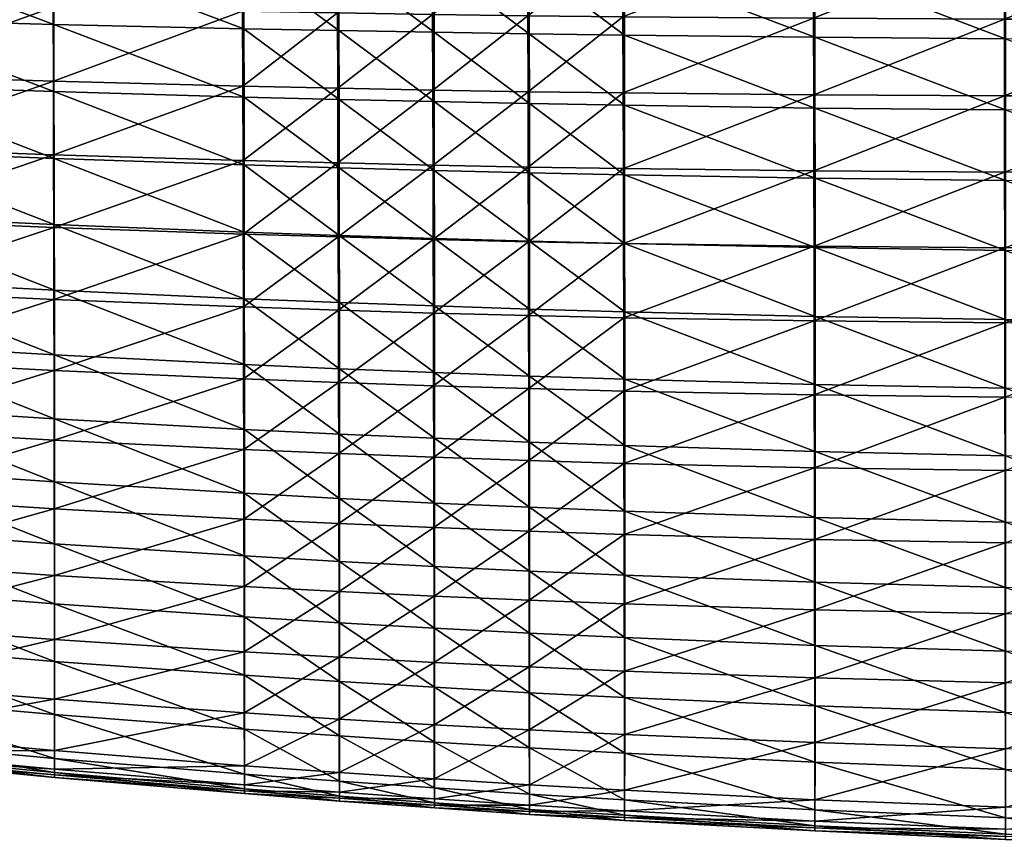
# Model space of a CAD drawing. Header units: millimetres. Extents: x -265 to 265, y -281 to 271.
# Tile 22 of 187: x -118 to -52, y -280 to -224. Entities that reach past the tile are written whole.
import ezdxf

# ---------------------------------------------------------------- set-up
doc = ezdxf.new("R2010")
doc.units = ezdxf.units.MM
doc.header["$MEASUREMENT"] = 0
doc.layers.add('Výchozí', color=7, linetype='Continuous', true_color=0x000000)

msp = doc.modelspace()

# ---------------------------------------------------------------- meshes
at = {"layer": 'Výchozí'}
mesh = msp.add_polyface(dxfattribs=at)
corners = [(-141.89, -219.368, 422.412), (-148.291, -219.201, 423.253), (-148.302, -214.839, 422.149), (-141.904, -214.95, 421.26), (-129.059, -219.667, 420.948), (-129.075, -215.146, 419.723), (-116.203, -219.924, 419.728), (-116.219, -215.311, 418.456), (-103.327, -220.14, 418.706), (-141.874, -223.755, 423.628), (-148.278, -223.535, 424.421), (-129.041, -224.153, 422.239), (-116.186, -224.497, 421.067), (-141.864, -228.125, 424.86), (-148.27, -227.853, 425.616), (-129.029, -228.62, 423.529), (-116.175, -229.051, 422.397), (-141.855, -232.469, 426.141), (-148.173, -222.403, 473.543), (-151.364, -227.087, 473.54), (-148.174, -227.221, 473.05), (-141.802, -222.615, 472.483), (-141.798, -227.478, 472.045), (-129.04, -223.001, 470.441), (-129.028, -227.947, 470.109), (-116.234, -223.333, 468.586), (-116.218, -228.35, 468.342), (-103.406, -223.607, 467.001), (-148.172, -217.559, 473.832), (-151.361, -222.294, 474.06), (-141.808, -217.724, 472.704), (-129.058, -218.025, 470.534), (-116.258, -218.286, 468.576), (-103.433, -218.5, 466.923), (-148.172, -212.695, 473.899), (-151.357, -217.475, 474.381), (-141.814, -212.81, 472.705), (-129.076, -213.024, 470.415), (-116.282, -213.211, 468.362), (-103.459, -213.364, 466.65), (-145.104, -210.468, 420.717), (-141.903, -210.49, 420.273), (-138.699, -210.512, 419.85), (-135.493, -210.532, 419.448), (-132.285, -210.551, 419.064), (-129.075, -210.569, 418.7), (-125.862, -210.586, 418.352), (-122.649, -210.603, 418.021), (-119.435, -210.619, 417.706), (-116.218, -210.634, 417.406), (-148.303, -212.037, 421.519), (-113.001, -210.648, 417.12), (-109.783, -210.662, 416.848), (-148.301, -210.445, 421.184), (-148.174, -209.476, 473.802), (-123.34, -208.044, 469.198), (-134.686, -207.945, 471.174)]
mesh.append_faces([[corners[k] for k in face] for face in [(0, 1, 2, 2), (0, 2, 3, 3), (4, 0, 3, 3), (4, 3, 5, 5), (6, 4, 5, 5), (6, 5, 7, 7), (8, 6, 7, 7), (9, 10, 1, 1), (9, 1, 0, 0), (11, 9, 0, 0), (11, 0, 4, 4), (12, 11, 4, 4), (12, 4, 6, 6), (13, 14, 10, 10), (13, 10, 9, 9), (15, 13, 9, 9), (15, 9, 11, 11), (16, 15, 11, 11), (16, 11, 12, 12), (17, 14, 13, 13), (18, 19, 20, 20), (21, 18, 20, 20), (21, 20, 22, 22), (23, 21, 22, 22), (23, 22, 24, 24), (25, 23, 24, 24), (25, 24, 26, 26), (27, 25, 26, 26), (28, 29, 18, 18), (30, 28, 18, 18), (30, 18, 21, 21), (31, 30, 21, 21), (31, 21, 23, 23), (32, 31, 23, 23), (32, 23, 25, 25), (33, 32, 25, 25), (34, 35, 28, 28), (36, 34, 28, 28), (36, 28, 30, 30), (37, 36, 30, 30), (37, 30, 31, 31), (38, 37, 31, 31), (38, 31, 32, 32), (39, 38, 32, 32), (3, 40, 41, 41), (3, 42, 43, 43), (42, 3, 41, 41), (44, 45, 5, 5), (46, 47, 5, 5), (47, 48, 7, 7), (5, 45, 46, 46), (5, 43, 44, 44), (7, 48, 49, 49), (50, 40, 3, 3), (50, 3, 2, 2), (7, 49, 51, 51), (51, 52, 7, 7), (3, 43, 5, 5), (50, 53, 40, 40), (47, 7, 5, 5), (36, 54, 34, 34), (38, 55, 37, 37), (56, 36, 37, 37)]])
mesh = msp.add_polyface(dxfattribs=at)
corners = [(-103.327, -220.14, 418.706), (-116.219, -215.311, 418.456), (-103.341, -215.448, 417.411), (-96.883, -220.233, 418.259), (-96.896, -215.506, 416.962), (-90.438, -220.317, 417.852), (-90.448, -215.557, 416.555), (-83.991, -220.391, 417.479), (-84.001, -215.604, 416.186), (-103.312, -224.79, 420.068), (-116.186, -224.497, 421.067), (-116.203, -219.924, 419.728), (-96.87, -224.918, 419.625), (-90.426, -225.034, 419.217), (-83.981, -225.137, 418.841), (-103.302, -229.42, 421.42), (-116.175, -229.051, 422.397), (-96.861, -229.581, 420.983), (-90.419, -229.727, 420.577), (-83.975, -229.858, 420.2), (-103.295, -234.014, 422.813), (-96.854, -234.208, 422.382), (-90.413, -234.384, 421.98), (-103.406, -223.607, 467.001), (-116.218, -228.35, 468.342), (-103.388, -228.683, 466.818), (-96.97, -223.722, 466.309), (-96.952, -228.824, 466.147), (-90.525, -223.823, 465.68), (-90.509, -228.947, 465.533), (-84.082, -223.91, 465.109), (-84.066, -229.054, 464.973), (-103.433, -218.5, 466.923), (-116.234, -223.333, 468.586), (-96.996, -218.59, 466.211), (-90.549, -218.669, 465.569), (-84.104, -218.736, 464.992), (-103.459, -213.364, 466.65), (-116.258, -218.286, 468.576), (-97.02, -213.428, 465.922), (-90.571, -213.484, 465.272), (-84.125, -213.532, 464.692), (-106.563, -210.675, 416.589), (-103.342, -210.687, 416.342), (-100.12, -210.699, 416.108), (-109.783, -210.662, 416.848), (-96.896, -210.71, 415.885), (-93.672, -210.72, 415.674), (-90.448, -210.73, 415.473), (-87.225, -210.74, 415.283), (-84.001, -210.749, 415.103), (-102.983, -208.189, 466.299), (-113.969, -208.117, 467.747), (-116.282, -213.211, 468.362), (-93.501, -208.241, 465.254), (-90.078, -208.258, 464.92)]
mesh.append_faces([[corners[k] for k in face] for face in [(0, 1, 2, 2), (3, 0, 2, 2), (3, 2, 4, 4), (5, 3, 4, 4), (5, 4, 6, 6), (7, 5, 6, 6), (7, 6, 8, 8), (9, 10, 11, 11), (9, 11, 0, 0), (12, 9, 0, 0), (12, 0, 3, 3), (13, 12, 3, 3), (13, 3, 5, 5), (14, 13, 5, 5), (14, 5, 7, 7), (15, 16, 10, 10), (15, 10, 9, 9), (17, 15, 9, 9), (17, 9, 12, 12), (18, 17, 12, 12), (18, 12, 13, 13), (19, 18, 13, 13), (19, 13, 14, 14), (20, 16, 15, 15), (21, 15, 17, 17), (22, 17, 18, 18), (23, 24, 25, 25), (26, 23, 25, 25), (26, 25, 27, 27), (28, 26, 27, 27), (28, 27, 29, 29), (30, 28, 29, 29), (30, 29, 31, 31), (32, 33, 23, 23), (34, 32, 23, 23), (34, 23, 26, 26), (35, 34, 26, 26), (35, 26, 28, 28), (36, 35, 28, 28), (36, 28, 30, 30), (37, 38, 32, 32), (39, 37, 32, 32), (39, 32, 34, 34), (40, 39, 34, 34), (40, 34, 35, 35), (41, 40, 35, 35), (41, 35, 36, 36), (42, 43, 2, 2), (43, 44, 2, 2), (2, 45, 42, 42), (45, 2, 1, 1), (4, 2, 44, 44), (4, 46, 47, 47), (6, 48, 49, 49), (48, 6, 47, 47), (50, 8, 49, 49), (49, 8, 6, 6), (4, 47, 6, 6), (4, 44, 46, 46), (39, 51, 37, 37), (37, 52, 53, 53), (40, 54, 39, 39), (41, 55, 40, 40), (55, 54, 40, 40)]])
mesh = msp.add_polyface(dxfattribs=at)
corners = [(-77.544, -220.457, 417.14), (-83.991, -220.391, 417.479), (-84.001, -215.604, 416.186), (-77.552, -215.644, 415.854), (-64.639, -220.561, 416.558), (-64.645, -215.707, 415.293), (-77.535, -225.228, 418.496), (-83.981, -225.137, 418.841), (-64.632, -225.374, 417.892), (-77.529, -229.974, 419.852), (-83.975, -229.858, 420.2), (-64.628, -230.161, 419.238), (-77.525, -234.683, 421.257), (-83.97, -234.542, 421.605), (-64.625, -234.911, 420.637), (-77.521, -239.347, 422.73), (-83.966, -239.182, 423.076), (-64.623, -239.616, 422.108), (-77.519, -243.965, 424.279), (-83.963, -243.776, 424.623), (-64.622, -244.274, 423.66), (-77.517, -248.527, 425.913), (-83.961, -248.314, 426.252), (-64.62, -248.878, 425.3), (-77.515, -253.029, 427.643), (-83.959, -252.793, 427.977), (-64.62, -253.421, 427.039), (-77.585, -244.362, 462.946), (-84.029, -244.216, 463.419), (-84.019, -249.164, 462.527), (-77.575, -249.332, 462.074), (-64.682, -244.583, 462.108), (-64.674, -249.589, 461.267), (-77.597, -239.34, 463.63), (-84.041, -239.214, 464.119), (-64.691, -239.526, 462.768), (-77.608, -234.264, 464.135), (-84.054, -234.157, 464.636), (-64.701, -234.421, 463.257), (-77.622, -229.143, 464.462), (-84.066, -229.054, 464.973), (-64.712, -229.272, 463.575), (-77.636, -223.983, 464.594), (-84.082, -223.91, 465.109), (-64.724, -224.087, 463.707), (-77.657, -218.793, 464.475), (-84.104, -218.736, 464.992), (-64.74, -218.874, 463.604), (-77.676, -213.573, 464.178), (-84.125, -213.532, 464.692), (-64.755, -213.633, 463.328), (-84.001, -210.749, 415.103), (-80.778, -210.757, 414.932), (-77.553, -210.766, 414.771), (-74.328, -210.773, 414.619), (-71.101, -210.78, 414.476), (-67.874, -210.787, 414.341), (-82.809, -208.29, 464.279), (-86.516, -208.274, 464.595), (-74.944, -208.32, 463.681)]
mesh.append_faces([[corners[k] for k in face] for face in [(0, 1, 2, 2), (0, 2, 3, 3), (4, 0, 3, 3), (4, 3, 5, 5), (6, 7, 1, 1), (6, 1, 0, 0), (8, 6, 0, 0), (9, 10, 7, 7), (9, 7, 6, 6), (11, 9, 6, 6), (12, 13, 10, 10), (12, 10, 9, 9), (14, 12, 9, 9), (15, 16, 13, 13), (15, 13, 12, 12), (17, 15, 12, 12), (18, 19, 16, 16), (18, 16, 15, 15), (20, 18, 15, 15), (21, 22, 19, 19), (21, 19, 18, 18), (23, 21, 18, 18), (24, 25, 22, 22), (24, 22, 21, 21), (26, 24, 21, 21), (27, 28, 29, 29), (27, 29, 30, 30), (31, 27, 30, 30), (31, 30, 32, 32), (33, 34, 28, 28), (33, 28, 27, 27), (35, 33, 27, 27), (35, 27, 31, 31), (36, 37, 34, 34), (36, 34, 33, 33), (38, 36, 33, 33), (38, 33, 35, 35), (39, 40, 37, 37), (39, 37, 36, 36), (41, 39, 36, 36), (41, 36, 38, 38), (42, 43, 40, 40), (42, 40, 39, 39), (44, 42, 39, 39), (44, 39, 41, 41), (45, 46, 43, 43), (45, 43, 42, 42), (47, 45, 42, 42), (47, 42, 44, 44), (48, 49, 46, 46), (48, 46, 45, 45), (50, 48, 45, 45), (50, 45, 47, 47), (2, 51, 52, 52), (53, 54, 3, 3), (3, 52, 53, 53), (55, 3, 54, 54), (5, 55, 56, 56), (3, 2, 52, 52), (55, 5, 3, 3), (57, 58, 49, 49), (50, 59, 48, 48), (57, 49, 48, 48)]])
mesh = msp.add_polyface(dxfattribs=at)
corners = [(-51.725, -220.629, 416.091), (-64.639, -220.561, 416.558), (-64.645, -215.707, 415.293), (-51.729, -215.748, 414.856), (-38.806, -220.662, 415.73), (-64.632, -225.374, 417.892), (-77.544, -220.457, 417.14), (-51.721, -225.472, 417.397), (-38.803, -225.522, 417.002), (-64.628, -230.161, 419.238), (-77.535, -225.228, 418.496), (-51.718, -230.288, 418.726), (-38.801, -230.355, 418.31), (-64.625, -234.911, 420.637), (-77.529, -229.974, 419.852), (-51.717, -235.067, 420.115), (-38.8, -235.153, 419.685), (-64.623, -239.616, 422.108), (-77.525, -234.683, 421.257), (-51.715, -239.804, 421.58), (-38.799, -239.911, 421.143), (-64.622, -244.274, 423.66), (-77.521, -239.347, 422.73), (-51.714, -244.494, 423.131), (-38.799, -244.624, 422.69), (-64.62, -248.878, 425.3), (-77.519, -243.965, 424.279), (-51.714, -249.131, 424.774), (-38.798, -249.285, 424.334), (-64.62, -253.421, 427.039), (-77.517, -248.527, 425.913), (-51.714, -253.709, 426.52), (-51.768, -244.707, 461.402), (-64.682, -244.583, 462.108), (-64.674, -249.589, 461.267), (-51.761, -249.741, 460.585), (-38.841, -244.736, 460.817), (-51.775, -239.625, 462.048), (-64.691, -239.526, 462.768), (-38.847, -239.639, 461.454), (-51.783, -234.5, 462.529), (-64.701, -234.421, 463.257), (-38.853, -234.503, 461.937), (-51.792, -229.336, 462.849), (-64.712, -229.272, 463.575), (-38.859, -229.334, 462.266), (-51.801, -224.138, 462.994), (-64.724, -224.087, 463.707), (-38.866, -224.136, 462.432), (-51.813, -218.915, 462.922), (-64.74, -218.874, 463.604), (-38.875, -218.917, 462.404), (-51.825, -213.667, 462.684), (-64.755, -213.633, 463.328), (-38.883, -213.676, 462.215), (-67.874, -210.787, 414.341), (-64.646, -210.793, 414.214), (-61.417, -210.799, 414.095), (-58.188, -210.805, 413.984), (-54.959, -210.81, 413.88), (-51.729, -210.815, 413.784), (-48.5, -210.819, 413.695), (-45.27, -210.823, 413.613), (-38.808, -215.769, 414.53), (-47.396, -208.392, 462.232), (-61.948, -208.36, 462.884)]
mesh.append_faces([[corners[k] for k in face] for face in [(0, 1, 2, 2), (0, 2, 3, 3), (4, 0, 3, 3), (5, 6, 1, 1), (7, 5, 1, 1), (7, 1, 0, 0), (8, 7, 0, 0), (9, 10, 5, 5), (11, 9, 5, 5), (11, 5, 7, 7), (12, 11, 7, 7), (13, 14, 9, 9), (15, 13, 9, 9), (15, 9, 11, 11), (16, 15, 11, 11), (17, 18, 13, 13), (19, 17, 13, 13), (19, 13, 15, 15), (20, 19, 15, 15), (21, 22, 17, 17), (23, 21, 17, 17), (23, 17, 19, 19), (24, 23, 19, 19), (25, 26, 21, 21), (27, 25, 21, 21), (27, 21, 23, 23), (28, 27, 23, 23), (29, 30, 25, 25), (31, 25, 27, 27), (32, 33, 34, 34), (32, 34, 35, 35), (36, 32, 35, 35), (37, 38, 33, 33), (37, 33, 32, 32), (39, 37, 32, 32), (40, 41, 38, 38), (40, 38, 37, 37), (42, 40, 37, 37), (43, 44, 41, 41), (43, 41, 40, 40), (45, 43, 40, 40), (46, 47, 44, 44), (46, 44, 43, 43), (48, 46, 43, 43), (48, 43, 45, 45), (49, 50, 47, 47), (49, 47, 46, 46), (51, 49, 46, 46), (51, 46, 48, 48), (52, 53, 50, 50), (52, 50, 49, 49), (54, 52, 49, 49), (54, 49, 51, 51), (55, 56, 2, 2), (57, 58, 2, 2), (58, 59, 3, 3), (2, 56, 57, 57), (60, 3, 59, 59), (3, 60, 61, 61), (62, 3, 61, 61), (62, 63, 3, 3), (58, 3, 2, 2), (54, 64, 52, 52), (52, 65, 53, 53)]])
mesh = msp.add_polyface(dxfattribs=at)
corners = [(-141.855, -232.469, 426.141), (-148.263, -232.146, 426.863), (-148.27, -227.853, 425.616), (-129.02, -233.058, 424.864), (-141.864, -228.125, 424.86), (-129.029, -228.62, 423.529), (-116.166, -233.572, 423.768), (-116.175, -229.051, 422.397), (-141.848, -236.782, 427.488), (-148.256, -236.41, 428.178), (-129.011, -237.46, 426.263), (-116.158, -238.054, 425.202), (-148.249, -240.644, 429.57), (-151.455, -236.216, 428.548), (-141.84, -241.061, 428.911), (-129.004, -241.824, 427.734), (-116.151, -242.495, 426.707), (-148.243, -244.837, 431.048), (-151.449, -240.426, 429.923), (-141.833, -245.297, 430.418), (-128.997, -246.141, 429.286), (-116.146, -246.885, 428.293), (-148.236, -248.984, 432.627), (-151.443, -244.597, 431.385), (-141.827, -249.485, 432.024), (-128.991, -250.405, 430.934), (-116.141, -251.219, 429.971), (-141.789, -246.479, 468.303), (-148.18, -246.052, 469.096), (-148.182, -250.597, 467.596), (-128.994, -247.258, 466.773), (-141.788, -251.064, 466.855), (-148.178, -241.418, 470.386), (-151.375, -245.83, 469.488), (-141.79, -241.805, 469.541), (-129.001, -242.51, 467.909), (-116.182, -243.119, 466.404), (-116.172, -247.934, 465.36), (-148.176, -236.737, 471.469), (-151.372, -241.217, 470.803), (-141.792, -237.082, 470.572), (-129.009, -237.709, 468.838), (-116.193, -238.251, 467.244), (-148.175, -232.001, 472.357), (-151.369, -236.557, 471.91), (-141.795, -232.303, 471.406), (-129.019, -232.852, 469.571), (-116.205, -233.325, 467.89), (-148.174, -227.221, 473.05), (-151.366, -231.844, 472.823), (-141.798, -227.478, 472.045), (-129.028, -227.947, 470.109), (-116.218, -228.35, 468.342), (-103.388, -228.683, 466.818)]
mesh.append_faces([[corners[k] for k in face] for face in [(0, 1, 2, 2), (3, 0, 4, 4), (3, 4, 5, 5), (6, 3, 5, 5), (6, 5, 7, 7), (8, 9, 1, 1), (8, 1, 0, 0), (10, 8, 0, 0), (10, 0, 3, 3), (11, 10, 3, 3), (11, 3, 6, 6), (12, 13, 9, 9), (14, 12, 9, 9), (14, 9, 8, 8), (15, 14, 8, 8), (15, 8, 10, 10), (16, 15, 10, 10), (16, 10, 11, 11), (17, 18, 12, 12), (19, 17, 12, 12), (19, 12, 14, 14), (20, 19, 14, 14), (20, 14, 15, 15), (21, 20, 15, 15), (21, 15, 16, 16), (22, 23, 17, 17), (24, 22, 17, 17), (24, 17, 19, 19), (25, 24, 19, 19), (25, 19, 20, 20), (26, 25, 20, 20), (26, 20, 21, 21), (27, 28, 29, 29), (30, 27, 31, 31), (32, 33, 28, 28), (34, 32, 28, 28), (34, 28, 27, 27), (35, 34, 27, 27), (35, 27, 30, 30), (36, 35, 30, 30), (36, 30, 37, 37), (38, 39, 32, 32), (40, 38, 32, 32), (40, 32, 34, 34), (41, 40, 34, 34), (41, 34, 35, 35), (42, 41, 35, 35), (42, 35, 36, 36), (43, 44, 38, 38), (45, 43, 38, 38), (45, 38, 40, 40), (46, 45, 40, 40), (46, 40, 41, 41), (47, 46, 41, 41), (47, 41, 42, 42), (48, 49, 43, 43), (50, 48, 43, 43), (50, 43, 45, 45), (51, 50, 45, 45), (51, 45, 46, 46), (52, 51, 46, 46), (52, 46, 47, 47), (53, 52, 47, 47)]])
mesh = msp.add_polyface(dxfattribs=at)
corners = [(-103.295, -234.014, 422.813), (-116.166, -233.572, 423.768), (-116.175, -229.051, 422.397), (-96.854, -234.208, 422.382), (-103.302, -229.42, 421.42), (-90.413, -234.384, 421.98), (-96.861, -229.581, 420.983), (-83.97, -234.542, 421.605), (-90.419, -229.727, 420.577), (-83.975, -229.858, 420.2), (-103.288, -238.567, 424.27), (-116.158, -238.054, 425.202), (-96.85, -238.792, 423.846), (-90.409, -238.998, 423.448), (-83.966, -239.182, 423.076), (-103.282, -243.075, 425.798), (-116.151, -242.495, 426.707), (-96.845, -243.331, 425.382), (-90.405, -243.565, 424.99), (-83.963, -243.776, 424.623), (-103.278, -247.53, 427.406), (-116.146, -246.885, 428.293), (-96.841, -247.816, 426.999), (-90.402, -248.077, 426.614), (-83.961, -248.314, 426.252), (-103.274, -251.927, 429.107), (-96.838, -252.242, 428.709), (-90.4, -252.53, 428.332), (-103.344, -243.631, 465.078), (-116.182, -243.119, 466.404), (-116.172, -247.934, 465.36), (-103.332, -248.505, 464.108), (-96.91, -243.851, 464.483), (-96.898, -248.751, 463.542), (-90.471, -244.045, 463.93), (-90.459, -248.971, 463.016), (-84.029, -244.216, 463.419), (-84.019, -249.164, 462.527), (-103.357, -238.703, 465.849), (-116.193, -238.251, 467.244), (-96.923, -238.895, 465.225), (-90.482, -239.065, 464.65), (-84.041, -239.214, 464.119), (-103.372, -233.717, 466.428), (-116.205, -233.325, 467.89), (-96.938, -233.884, 465.78), (-90.495, -234.03, 465.183), (-84.054, -234.157, 464.636), (-103.388, -228.683, 466.818), (-96.952, -228.824, 466.147), (-90.509, -228.947, 465.533), (-84.066, -229.054, 464.973)]
mesh.append_faces([[corners[k] for k in face] for face in [(0, 1, 2, 2), (3, 0, 4, 4), (5, 3, 6, 6), (7, 5, 8, 8), (7, 8, 9, 9), (10, 11, 1, 1), (10, 1, 0, 0), (12, 10, 0, 0), (12, 0, 3, 3), (13, 12, 3, 3), (13, 3, 5, 5), (14, 13, 5, 5), (14, 5, 7, 7), (15, 16, 11, 11), (15, 11, 10, 10), (17, 15, 10, 10), (17, 10, 12, 12), (18, 17, 12, 12), (18, 12, 13, 13), (19, 18, 13, 13), (19, 13, 14, 14), (20, 21, 16, 16), (20, 16, 15, 15), (22, 20, 15, 15), (22, 15, 17, 17), (23, 22, 17, 17), (23, 17, 18, 18), (24, 23, 18, 18), (24, 18, 19, 19), (25, 21, 20, 20), (26, 20, 22, 22), (27, 22, 23, 23), (28, 29, 30, 30), (28, 30, 31, 31), (32, 28, 31, 31), (32, 31, 33, 33), (34, 32, 33, 33), (34, 33, 35, 35), (36, 34, 35, 35), (36, 35, 37, 37), (38, 39, 29, 29), (38, 29, 28, 28), (40, 38, 28, 28), (40, 28, 32, 32), (41, 40, 32, 32), (41, 32, 34, 34), (42, 41, 34, 34), (42, 34, 36, 36), (43, 44, 39, 39), (43, 39, 38, 38), (45, 43, 38, 38), (45, 38, 40, 40), (46, 45, 40, 40), (46, 40, 41, 41), (47, 46, 41, 41), (47, 41, 42, 42), (48, 44, 43, 43), (49, 48, 43, 43), (49, 43, 45, 45), (50, 49, 45, 45), (50, 45, 46, 46), (51, 50, 46, 46), (51, 46, 47, 47)]])
mesh = msp.add_polyface(dxfattribs=at)
corners = [(-103.274, -251.927, 429.107), (-116.141, -251.219, 429.971), (-116.146, -246.885, 428.293), (-128.985, -254.606, 432.698), (-141.827, -249.485, 432.024), (-128.991, -250.405, 430.934), (-116.137, -255.487, 431.763), (-103.271, -256.256, 430.92), (-128.981, -258.725, 434.606), (-141.821, -253.613, 433.749), (-116.133, -259.669, 433.696), (-128.978, -262.732, 436.705), (-141.815, -257.663, 435.625), (-116.131, -263.738, 435.815), (-128.975, -266.57, 439.068), (-141.811, -261.605, 437.696), (-116.13, -267.636, 438.194), (-128.973, -270.11, 441.82), (-141.806, -265.38, 440.037), (-116.13, -271.236, 440.957), (-128.972, -273.018, 445.2), (-141.802, -268.857, 442.775), (-116.13, -274.208, 444.345), (-128.971, -273.955, 447.238), (-141.798, -271.7, 446.143), (-116.131, -275.174, 446.396), (-128.971, -274.266, 449.404), (-141.797, -272.607, 448.166), (-116.132, -275.495, 448.573), (-128.971, -274.102, 450.557), (-141.795, -272.909, 450.32), (-116.132, -275.322, 449.727), (-128.972, -273.731, 451.684), (-141.795, -272.755, 451.472), (-116.133, -274.933, 450.851), (-128.972, -272.53, 453.778), (-141.794, -272.401, 452.603), (-116.134, -273.682, 452.924), (-103.281, -274.705, 452.162), (-128.973, -269.155, 457.121), (-141.793, -271.251, 454.719), (-116.138, -270.206, 456.183), (-103.287, -271.13, 455.343), (-128.976, -265.186, 459.778), (-141.789, -264.099, 460.903), (-141.791, -267.978, 458.147), (-116.143, -266.151, 458.744), (-103.294, -266.99, 457.817), (-128.979, -260.925, 461.979), (-141.788, -259.918, 463.205), (-116.148, -261.812, 460.848), (-103.302, -262.578, 459.835), (-128.983, -256.483, 463.841), (-141.788, -255.554, 465.168), (-116.155, -257.298, 462.614), (-103.311, -257.996, 461.518), (-128.988, -251.918, 465.426), (-116.163, -252.663, 464.105), (-103.32, -253.297, 462.929), (-128.994, -247.258, 466.773), (-141.788, -251.064, 466.855), (-116.172, -247.934, 465.36), (-103.332, -248.505, 464.108)]
mesh.append_faces([[corners[k] for k in face] for face in [(0, 1, 2, 2), (3, 4, 5, 5), (6, 3, 5, 5), (6, 5, 1, 1), (7, 6, 1, 1), (8, 9, 3, 3), (10, 8, 3, 3), (10, 3, 6, 6), (11, 12, 8, 8), (13, 11, 8, 8), (13, 8, 10, 10), (14, 15, 11, 11), (16, 14, 11, 11), (16, 11, 13, 13), (17, 18, 14, 14), (19, 17, 14, 14), (19, 14, 16, 16), (20, 21, 17, 17), (22, 20, 17, 17), (22, 17, 19, 19), (23, 24, 20, 20), (25, 23, 20, 20), (25, 20, 22, 22), (26, 27, 23, 23), (28, 26, 23, 23), (28, 23, 25, 25), (29, 30, 26, 26), (31, 29, 26, 26), (31, 26, 28, 28), (32, 33, 29, 29), (34, 32, 29, 29), (34, 29, 31, 31), (35, 36, 32, 32), (37, 35, 32, 32), (37, 32, 34, 34), (38, 37, 34, 34), (39, 40, 35, 35), (41, 39, 35, 35), (41, 35, 37, 37), (42, 41, 37, 37), (43, 44, 45, 45), (43, 45, 39, 39), (46, 43, 39, 39), (46, 39, 41, 41), (47, 46, 41, 41), (48, 49, 44, 44), (48, 44, 43, 43), (50, 48, 43, 43), (50, 43, 46, 46), (51, 50, 46, 46), (52, 53, 49, 49), (52, 49, 48, 48), (54, 52, 48, 48), (54, 48, 50, 50), (55, 54, 50, 50), (56, 53, 52, 52), (57, 56, 52, 52), (57, 52, 54, 54), (58, 57, 54, 54), (59, 60, 56, 56), (61, 59, 56, 56), (61, 56, 57, 57), (62, 61, 57, 57)]])
mesh = msp.add_polyface(dxfattribs=at)
corners = [(-96.838, -252.242, 428.709), (-103.274, -251.927, 429.107), (-103.278, -247.53, 427.406), (-90.4, -252.53, 428.332), (-96.841, -247.816, 426.999), (-83.959, -252.793, 427.977), (-90.402, -248.077, 426.614), (-83.961, -248.314, 426.252), (-103.271, -256.256, 430.92), (-116.141, -251.219, 429.971), (-96.836, -256.599, 430.531), (-90.398, -256.914, 430.162), (-83.958, -257.201, 429.814), (-103.27, -260.497, 432.873), (-116.133, -259.669, 433.696), (-116.137, -255.487, 431.763), (-96.835, -260.867, 432.492), (-90.398, -261.209, 432.131), (-83.958, -261.521, 431.79), (-103.27, -264.623, 435.009), (-116.131, -263.738, 435.815), (-96.835, -265.021, 434.636), (-90.398, -265.388, 434.283), (-83.958, -265.725, 433.95), (-103.27, -268.578, 437.402), (-116.13, -267.636, 438.194), (-96.836, -269.002, 437.036), (-90.399, -269.396, 436.689), (-83.96, -269.758, 436.362), (-103.271, -272.236, 440.176), (-116.13, -271.236, 440.957), (-96.838, -272.689, 439.815), (-96.861, -267.364, 457.394), (-103.294, -266.99, 457.817), (-103.287, -271.13, 455.343), (-90.424, -267.705, 456.999), (-96.854, -271.544, 454.96), (-103.302, -262.578, 459.835), (-116.143, -266.151, 458.744), (-96.869, -262.915, 459.373), (-90.432, -263.222, 458.941), (-83.992, -263.499, 458.538), (-83.985, -268.016, 456.63), (-103.311, -257.996, 461.518), (-116.148, -261.812, 460.848), (-96.878, -258.301, 461.019), (-90.44, -258.577, 460.553), (-84, -258.823, 460.118), (-103.32, -253.297, 462.929), (-116.155, -257.298, 462.614), (-96.888, -253.571, 462.396), (-90.449, -253.818, 461.898), (-84.009, -254.037, 461.435), (-103.332, -248.505, 464.108), (-116.163, -252.663, 464.105), (-96.898, -248.751, 463.542), (-90.459, -248.971, 463.016), (-84.019, -249.164, 462.527)]
mesh.append_faces([[corners[k] for k in face] for face in [(0, 1, 2, 2), (3, 0, 4, 4), (5, 3, 6, 6), (5, 6, 7, 7), (8, 9, 1, 1), (10, 8, 1, 1), (10, 1, 0, 0), (11, 10, 0, 0), (11, 0, 3, 3), (12, 11, 3, 3), (13, 14, 15, 15), (13, 15, 8, 8), (16, 13, 8, 8), (16, 8, 10, 10), (17, 16, 10, 10), (17, 10, 11, 11), (18, 17, 11, 11), (19, 20, 14, 14), (19, 14, 13, 13), (21, 19, 13, 13), (21, 13, 16, 16), (22, 21, 16, 16), (22, 16, 17, 17), (23, 22, 17, 17), (24, 25, 20, 20), (24, 20, 19, 19), (26, 24, 19, 19), (26, 19, 21, 21), (27, 26, 21, 21), (27, 21, 22, 22), (28, 27, 22, 22), (29, 30, 25, 25), (29, 25, 24, 24), (31, 24, 26, 26), (32, 33, 34, 34), (35, 32, 36, 36), (37, 38, 33, 33), (39, 37, 33, 33), (39, 33, 32, 32), (40, 39, 32, 32), (40, 32, 35, 35), (41, 40, 35, 35), (41, 35, 42, 42), (43, 44, 37, 37), (45, 43, 37, 37), (45, 37, 39, 39), (46, 45, 39, 39), (46, 39, 40, 40), (47, 46, 40, 40), (47, 40, 41, 41), (48, 49, 43, 43), (50, 48, 43, 43), (50, 43, 45, 45), (51, 50, 45, 45), (51, 45, 46, 46), (52, 51, 46, 46), (52, 46, 47, 47), (53, 54, 48, 48), (55, 53, 48, 48), (55, 48, 50, 50), (56, 55, 50, 50), (56, 50, 51, 51), (57, 56, 51, 51), (57, 51, 52, 52)]])
mesh = msp.add_polyface(dxfattribs=at)
corners = [(-83.958, -257.201, 429.814), (-90.4, -252.53, 428.332), (-83.959, -252.793, 427.977), (-77.515, -257.46, 429.486), (-77.515, -253.029, 427.643), (-64.62, -257.896, 428.893), (-83.958, -261.521, 431.79), (-90.398, -256.914, 430.162), (-77.515, -261.804, 431.47), (-64.62, -262.282, 430.89), (-83.958, -265.725, 433.95), (-90.398, -261.209, 432.131), (-77.516, -266.031, 433.636), (-64.621, -266.554, 433.07), (-83.96, -269.758, 436.362), (-90.398, -265.388, 434.283), (-77.517, -270.089, 436.056), (-64.623, -270.659, 435.504), (-83.962, -273.499, 439.154), (-90.399, -269.396, 436.689), (-77.519, -273.857, 438.854), (-64.625, -274.476, 438.316), (-77.522, -277.009, 442.277), (-83.965, -276.623, 442.57), (-64.628, -277.686, 441.755), (-77.523, -278.062, 444.379), (-83.966, -277.661, 444.662), (-64.629, -278.767, 443.877), (-77.525, -278.41, 446.602), (-83.968, -278.005, 446.877), (-64.631, -279.124, 446.119), (-77.526, -278.209, 447.766), (-83.969, -277.809, 448.038), (-64.632, -278.913, 447.288), (-77.528, -277.766, 448.886), (-83.971, -277.374, 449.157), (-64.633, -278.452, 448.409), (-77.53, -276.367, 450.914), (-83.973, -276, 451.191), (-64.635, -277.005, 450.427), (-77.536, -272.596, 453.961), (-83.979, -272.277, 454.27), (-64.64, -273.138, 453.416), (-77.542, -268.296, 456.286), (-83.985, -268.016, 456.63), (-64.646, -268.761, 455.676), (-77.549, -263.745, 458.162), (-83.992, -263.499, 458.538), (-64.651, -264.147, 457.492), (-77.557, -259.04, 459.713), (-84, -258.823, 460.118), (-64.658, -259.388, 458.991), (-77.565, -254.229, 461.004), (-84.009, -254.037, 461.435), (-64.666, -254.528, 460.236), (-77.575, -249.332, 462.074), (-84.019, -249.164, 462.527), (-64.674, -249.589, 461.267)]
mesh.append_faces([[corners[k] for k in face] for face in [(0, 1, 2, 2), (3, 0, 2, 2), (3, 2, 4, 4), (5, 3, 4, 4), (6, 7, 0, 0), (8, 6, 0, 0), (8, 0, 3, 3), (9, 8, 3, 3), (10, 11, 6, 6), (12, 10, 6, 6), (12, 6, 8, 8), (13, 12, 8, 8), (14, 15, 10, 10), (16, 14, 10, 10), (16, 10, 12, 12), (17, 16, 12, 12), (18, 19, 14, 14), (20, 18, 14, 14), (20, 14, 16, 16), (21, 20, 16, 16), (22, 23, 18, 18), (22, 18, 20, 20), (24, 22, 20, 20), (25, 26, 23, 23), (25, 23, 22, 22), (27, 25, 22, 22), (28, 29, 26, 26), (28, 26, 25, 25), (30, 28, 25, 25), (31, 32, 29, 29), (31, 29, 28, 28), (33, 31, 28, 28), (34, 35, 32, 32), (34, 32, 31, 31), (36, 34, 31, 31), (37, 38, 35, 35), (37, 35, 34, 34), (39, 37, 34, 34), (39, 34, 36, 36), (40, 41, 38, 38), (40, 38, 37, 37), (42, 40, 37, 37), (42, 37, 39, 39), (43, 44, 41, 41), (43, 41, 40, 40), (45, 43, 40, 40), (45, 40, 42, 42), (46, 47, 44, 44), (46, 44, 43, 43), (48, 46, 43, 43), (48, 43, 45, 45), (49, 50, 47, 47), (49, 47, 46, 46), (51, 49, 46, 46), (51, 46, 48, 48), (52, 53, 50, 50), (52, 50, 49, 49), (54, 52, 49, 49), (54, 49, 51, 51), (55, 56, 53, 53), (55, 53, 52, 52), (57, 55, 52, 52), (57, 52, 54, 54)]])
mesh = msp.add_polyface(dxfattribs=at)
corners = [(-51.714, -253.709, 426.52), (-64.62, -253.421, 427.039), (-64.62, -248.878, 425.3), (-38.799, -253.891, 426.085), (-51.714, -249.131, 424.774), (-64.62, -257.896, 428.893), (-77.515, -253.029, 427.643), (-51.714, -258.219, 428.384), (-38.799, -258.431, 427.958), (-64.62, -262.282, 430.89), (-77.515, -257.46, 429.486), (-51.715, -262.643, 430.392), (-38.8, -262.887, 429.978), (-64.621, -266.554, 433.07), (-77.515, -261.804, 431.47), (-51.716, -266.955, 432.586), (-38.801, -267.235, 432.185), (-64.623, -270.659, 435.504), (-77.516, -266.031, 433.636), (-51.718, -271.103, 435.035), (-38.802, -271.422, 434.649), (-64.625, -274.476, 438.316), (-77.517, -270.089, 436.056), (-51.72, -274.969, 437.861), (-38.804, -275.334, 437.491), (-64.628, -277.686, 441.755), (-77.519, -273.857, 438.854), (-51.722, -278.235, 441.319), (-38.806, -278.654, 440.968), (-64.629, -278.767, 443.877), (-77.522, -277.009, 442.277), (-51.724, -279.343, 443.461), (-38.807, -279.79, 443.132), (-64.631, -279.124, 446.119), (-77.523, -278.062, 444.379), (-51.725, -279.709, 445.724), (-38.808, -280.163, 445.416), (-64.632, -278.913, 447.288), (-77.525, -278.41, 446.602), (-51.726, -279.489, 446.898), (-38.809, -279.934, 446.597), (-64.633, -278.452, 448.409), (-77.526, -278.209, 447.766), (-51.727, -279.01, 448.021), (-38.81, -279.437, 447.722), (-51.729, -277.514, 450.03), (-64.635, -277.005, 450.427), (-38.811, -277.893, 449.724), (-51.732, -273.553, 452.964), (-64.64, -273.138, 453.416), (-38.814, -273.84, 452.606), (-51.737, -269.101, 455.165), (-64.646, -268.761, 455.676), (-38.817, -269.317, 454.75), (-51.742, -264.428, 456.926), (-64.651, -264.147, 457.492), (-38.821, -264.587, 456.461), (-51.748, -259.618, 458.378), (-64.658, -259.388, 458.991), (-38.826, -259.733, 457.87), (-51.754, -254.716, 459.585), (-64.666, -254.528, 460.236), (-38.831, -254.794, 459.043), (-51.761, -249.741, 460.585), (-64.674, -249.589, 461.267), (-38.835, -249.79, 460.018)]
mesh.append_faces([[corners[k] for k in face] for face in [(0, 1, 2, 2), (3, 0, 4, 4), (5, 6, 1, 1), (7, 5, 1, 1), (7, 1, 0, 0), (8, 7, 0, 0), (9, 10, 5, 5), (11, 9, 5, 5), (11, 5, 7, 7), (12, 11, 7, 7), (13, 14, 9, 9), (15, 13, 9, 9), (15, 9, 11, 11), (16, 15, 11, 11), (17, 18, 13, 13), (19, 17, 13, 13), (19, 13, 15, 15), (20, 19, 15, 15), (21, 22, 17, 17), (23, 21, 17, 17), (23, 17, 19, 19), (24, 23, 19, 19), (25, 26, 21, 21), (27, 25, 21, 21), (27, 21, 23, 23), (28, 27, 23, 23), (29, 30, 25, 25), (31, 29, 25, 25), (31, 25, 27, 27), (32, 31, 27, 27), (33, 34, 29, 29), (35, 33, 29, 29), (35, 29, 31, 31), (36, 35, 31, 31), (37, 38, 33, 33), (39, 37, 33, 33), (39, 33, 35, 35), (40, 39, 35, 35), (41, 42, 37, 37), (43, 41, 37, 37), (43, 37, 39, 39), (44, 43, 39, 39), (45, 46, 41, 41), (45, 41, 43, 43), (47, 45, 43, 43), (48, 49, 46, 46), (48, 46, 45, 45), (50, 48, 45, 45), (51, 52, 49, 49), (51, 49, 48, 48), (53, 51, 48, 48), (54, 55, 52, 52), (54, 52, 51, 51), (56, 54, 51, 51), (57, 58, 55, 55), (57, 55, 54, 54), (59, 57, 54, 54), (60, 61, 58, 58), (60, 58, 57, 57), (62, 60, 57, 57), (63, 64, 61, 61), (63, 61, 60, 60), (65, 63, 60, 60)]])
mesh = msp.add_polyface(dxfattribs=at)
corners = [(-96.838, -272.689, 439.815), (-103.271, -272.236, 440.176), (-103.27, -268.578, 437.402), (-90.401, -273.11, 439.474), (-96.836, -269.002, 437.036), (-90.399, -269.396, 436.689), (-83.962, -273.499, 439.154), (-103.273, -275.27, 443.572), (-116.13, -274.208, 444.345), (-116.13, -271.236, 440.957), (-96.84, -275.753, 443.217), (-90.404, -276.204, 442.883), (-83.965, -276.623, 442.57), (-103.275, -276.266, 445.639), (-116.131, -275.174, 446.396), (-96.842, -276.763, 445.292), (-90.406, -277.228, 444.966), (-83.966, -277.661, 444.662), (-103.276, -276.596, 447.83), (-116.132, -275.495, 448.573), (-96.844, -277.098, 447.49), (-90.408, -277.568, 447.173), (-83.968, -278.005, 446.877), (-103.277, -276.413, 448.986), (-116.132, -275.322, 449.727), (-96.845, -276.911, 448.648), (-90.409, -277.376, 448.332), (-83.969, -277.809, 448.038), (-103.279, -276.006, 450.106), (-116.133, -274.933, 450.851), (-96.846, -276.494, 449.768), (-90.41, -276.95, 449.451), (-83.971, -277.374, 449.157), (-103.281, -274.705, 452.162), (-96.849, -275.169, 451.815), (-90.412, -275.6, 451.492), (-83.973, -276, 451.191), (-103.287, -271.13, 455.343), (-116.134, -273.682, 452.924), (-96.854, -271.544, 454.96), (-90.418, -271.926, 454.603), (-83.979, -272.277, 454.27), (-103.294, -266.99, 457.817), (-116.138, -270.206, 456.183), (-96.861, -267.364, 457.394), (-90.424, -267.705, 456.999), (-83.985, -268.016, 456.63)]
mesh.append_faces([[corners[k] for k in face] for face in [(0, 1, 2, 2), (3, 0, 4, 4), (3, 4, 5, 5), (6, 3, 5, 5), (7, 8, 9, 9), (7, 9, 1, 1), (10, 7, 1, 1), (10, 1, 0, 0), (11, 10, 0, 0), (11, 0, 3, 3), (12, 11, 3, 3), (12, 3, 6, 6), (13, 14, 8, 8), (13, 8, 7, 7), (15, 13, 7, 7), (15, 7, 10, 10), (16, 15, 10, 10), (16, 10, 11, 11), (17, 16, 11, 11), (17, 11, 12, 12), (18, 19, 14, 14), (18, 14, 13, 13), (20, 18, 13, 13), (20, 13, 15, 15), (21, 20, 15, 15), (21, 15, 16, 16), (22, 21, 16, 16), (22, 16, 17, 17), (23, 24, 19, 19), (23, 19, 18, 18), (25, 23, 18, 18), (25, 18, 20, 20), (26, 25, 20, 20), (26, 20, 21, 21), (27, 26, 21, 21), (27, 21, 22, 22), (28, 29, 24, 24), (28, 24, 23, 23), (30, 28, 23, 23), (30, 23, 25, 25), (31, 30, 25, 25), (31, 25, 26, 26), (32, 31, 26, 26), (32, 26, 27, 27), (33, 29, 28, 28), (34, 33, 28, 28), (34, 28, 30, 30), (35, 34, 30, 30), (35, 30, 31, 31), (36, 35, 31, 31), (36, 31, 32, 32), (37, 38, 33, 33), (39, 37, 33, 33), (39, 33, 34, 34), (40, 39, 34, 34), (40, 34, 35, 35), (41, 40, 35, 35), (41, 35, 36, 36), (42, 43, 37, 37), (44, 37, 39, 39), (45, 39, 40, 40), (46, 45, 40, 40), (46, 40, 41, 41)]])

doc.saveas('drawing.dxf')
